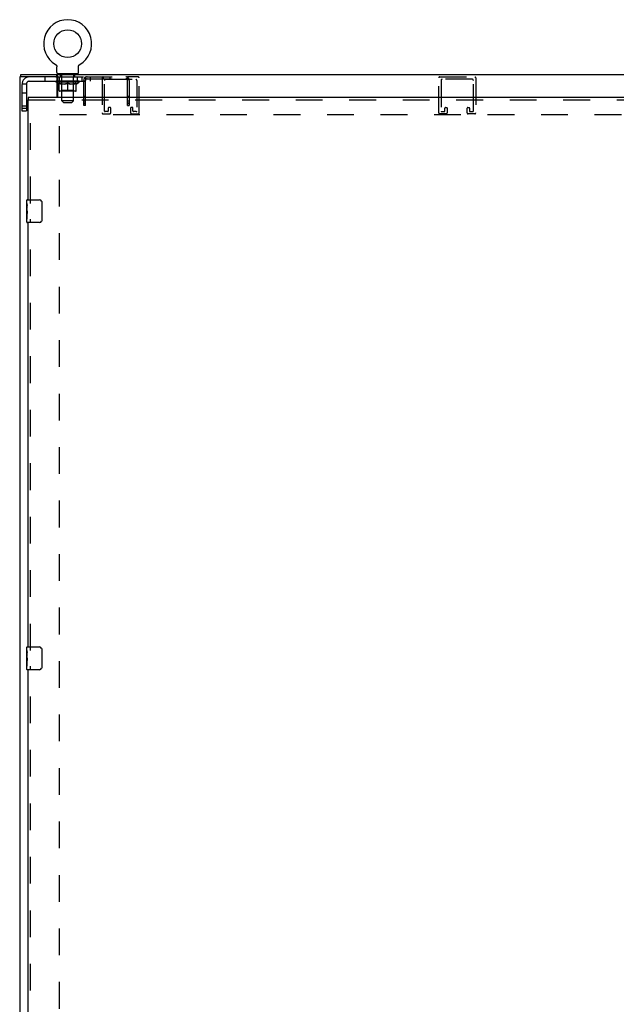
# Model space of a CAD drawing. Header units: inches. Extents: x 0 to 213, y 0 to 138.
# Tile 23 of 50: x 55 to 81, y 41 to 84. Entities that reach past the tile are written whole.
import ezdxf

# ---------------------------------------------------------------- set-up
doc = ezdxf.new("R2010")
doc.units = ezdxf.units.IN
doc.header["$LTSCALE"] = 11.736377
doc.header["$MEASUREMENT"] = 0
doc.linetypes.add('HIDDEN', pattern=[0.2, 0.1, -0.1])
doc.layers.get('0').update_dxf_attribs({"linetype": 'CONTINUOUS'})
doc.layers.add('DEFAULT_2', color=8, linetype='HIDDEN')
doc.layers.add('MASTER_DOOR_ASSEMBLY', color=7, linetype='CONTINUOUS')

msp = doc.modelspace()

# ---------------------------------------------------------------- linework, layer by layer
at = {"color": 7, "linetype": 'Continuous'}
for p, q in [((56.218, 82.345), (56.218, 82.345)), ((56.218, 82.345), (56.222, 82.342)), ((56.222, 82.342), (56.226, 82.34)), ((56.226, 82.34), (56.229, 82.337)), ((56.229, 82.338), (56.233, 82.335)), ((56.233, 82.335), (56.236, 82.332)), ((56.236, 82.332), (56.239, 82.329)), ((56.239, 82.329), (56.242, 82.326)), ((56.242, 82.326), (56.245, 82.323)), ((56.245, 82.323), (56.248, 82.32)), ((56.248, 82.32), (56.251, 82.317)), ((56.251, 82.317), (56.254, 82.313)), ((56.254, 82.313), (56.256, 82.31)), ((56.256, 82.31), (56.259, 82.306)), ((56.259, 82.306), (56.261, 82.303)), ((56.261, 82.303), (56.263, 82.299)), ((56.263, 82.299), (56.266, 82.295)), ((56.266, 82.295), (56.267, 82.291)), ((56.267, 82.291), (56.269, 82.287)), ((56.269, 82.287), (56.271, 82.283)), ((56.271, 82.283), (56.272, 82.279)), ((56.272, 82.279), (56.274, 82.275)), ((56.274, 82.275), (56.275, 82.271)), ((56.275, 82.271), (56.276, 82.267)), ((56.28, 81.988), (56.28, 82.237)), ((57.23, 82.237), (57.23, 82.241)), ((57.23, 81.988), (57.23, 82.237)), ((57.232, 82.262), (57.233, 82.267)), ((57.233, 82.267), (57.234, 82.271)), ((57.234, 82.271), (57.236, 82.275)), ((57.236, 82.275), (57.237, 82.279)), ((57.237, 82.279), (57.239, 82.283)), ((57.239, 82.283), (57.24, 82.287)), ((57.24, 82.287), (57.242, 82.291)), ((57.242, 82.291), (57.244, 82.295)), ((57.244, 82.295), (57.246, 82.299)), ((57.246, 82.299), (57.248, 82.303)), ((57.248, 82.303), (57.251, 82.306)), ((57.251, 82.306), (57.253, 82.31)), ((57.253, 82.31), (57.256, 82.313)), ((57.256, 82.313), (57.258, 82.317)), ((57.258, 82.317), (57.261, 82.32)), ((57.261, 82.32), (57.264, 82.323)), ((57.264, 82.323), (57.267, 82.326)), ((57.267, 82.326), (57.27, 82.329)), ((57.27, 82.329), (57.274, 82.332)), ((57.273, 82.332), (57.277, 82.335)), ((57.277, 82.335), (57.28, 82.338)), ((57.28, 82.337), (57.284, 82.34)), ((57.284, 82.34), (57.287, 82.342)), ((57.284, 82.34), (57.285, 82.341)), ((57.287, 82.342), (57.291, 82.345)), ((57.291, 82.345), (57.291, 82.345)), ((54.703, 81.794), (54.703, 81.898)), ((56.237, 81.794), (56.278, 81.794)), ((56.278, 81.794), (56.278, 81.898)), ((56.317, 81.928), (56.317, 81.898)), ((57.192, 81.928), (56.317, 81.928)), ((57.192, 81.928), (57.192, 81.898)), ((56.297, 81.571), (56.328, 81.571)), ((56.328, 81.515), (56.297, 81.537)), ((56.316, 81.603), (56.316, 81.606))]:
    msp.add_line(p, q, dxfattribs=at)
at = {"color": 3, "linetype": 'Continuous'}
for p, q in [((54.651, 81.794), (54.651, 11.136)), ((56.237, 81.794), (54.651, 81.794)), ((54.703, 81.898), (101.843, 81.898)), ((56.297, 80.898), (56.297, 81.734)), ((56.317, 81.818), (56.314, 81.835)), ((56.328, 80.898), (56.328, 81.773)), ((56.328, 81.606), (56.297, 81.606))]:
    msp.add_line(p, q, dxfattribs=at)
at = {"color": 7, "linetype": 'Continuous'}
for points in [[(56.276, 82.267), (56.277, 82.262), (56.278, 82.258), (56.279, 82.254), (56.279, 82.25), (56.279, 82.245), (56.28, 82.241), (56.28, 82.237)], [(56.279, 82.245), (56.28, 82.241), (56.28, 82.237)], [(57.23, 82.241), (57.23, 82.245), (57.23, 82.25), (57.231, 82.254), (57.232, 82.258), (57.232, 82.262)], [(57.23, 82.241), (57.23, 82.245), (57.23, 82.25), (57.231, 82.254), (57.232, 82.258)], [(56.299, 81.763), (56.297, 81.77), (56.295, 81.773), (56.294, 81.776), (56.293, 81.779), (56.292, 81.782), (56.29, 81.785), (56.289, 81.787), (56.287, 81.789), (56.286, 81.791), (56.284, 81.792), (56.283, 81.793), (56.281, 81.794), (56.279, 81.794), (56.278, 81.794)], [(56.328, 81.722), (56.325, 81.723), (56.323, 81.725), (56.321, 81.726), (56.319, 81.728), (56.317, 81.729), (56.315, 81.731), (56.314, 81.733), (56.312, 81.736), (56.31, 81.738), (56.309, 81.741), (56.307, 81.744), (56.305, 81.747), (56.304, 81.75), (56.303, 81.753), (56.301, 81.756), (56.3, 81.76), (56.299, 81.763)]]:
    msp.add_lwpolyline(points, dxfattribs=at)
at = {"color": 3, "linetype": 'Continuous'}
for points in [[(56.314, 81.835), (56.313, 81.841), (56.313, 81.846), (56.312, 81.851), (56.311, 81.856), (56.31, 81.861), (56.308, 81.865), (56.307, 81.869), (56.306, 81.872), (56.305, 81.876), (56.303, 81.88), (56.301, 81.883), (56.3, 81.886), (56.298, 81.888), (56.296, 81.89), (56.294, 81.892), (56.292, 81.894), (56.29, 81.895), (56.288, 81.896), (56.286, 81.897), (56.283, 81.897), (56.281, 81.898), (56.278, 81.898)], [(56.328, 81.773), (56.326, 81.777), (56.325, 81.781), (56.323, 81.785), (56.322, 81.79), (56.321, 81.795), (56.32, 81.801), (56.319, 81.806), (56.318, 81.812), (56.317, 81.818)]]:
    msp.add_lwpolyline(points, dxfattribs=at)
at = {"color": 7, "linetype": 'Continuous'}
msp.add_circle((56.755, 83.252), 0.609, dxfattribs=at)
for centre, radius, start, end in [((56.755, 83.252), 1.054, 300.3993, 239.6007), ((56.34, 81.988), 0.06, 180, 270), ((57.17, 81.988), 0.06, 270, 360)]:
    msp.add_arc(centre, radius, start, end, dxfattribs=at)
at = {"color": 3, "linetype": 'Continuous'}
msp.add_arc((56.237, 81.734), 0.06, 0, 90, dxfattribs=at)
at = {"color": 7, "linetype": 'Continuous'}
msp.add_ellipse((56.755, 81.608), major_axis=(0.506, -0.011), ratio=0.05688, start_param=-2.700595, end_param=-2.616812, dxfattribs=at)
at = {"layer": 'DEFAULT_2', "color": 8, "linetype": 'HIDDEN'}
for p, q in [((56.224, 82.341), (56.226, 82.34)), ((55.755, 81.794), (55.755, 81.606)), ((56.278, 81.794), (57.528, 81.794)), ((56.317, 81.606), (56.317, 81.794)), ((56.38, 81.794), (56.38, 81.606)), ((56.445, 81.838), (56.445, 81.918)), ((56.514, 81.828), (56.455, 81.828)), ((56.505, 81.928), (56.505, 81.898)), ((56.506, 80.738), (56.506, 81.818)), ((57.055, 81.828), (56.996, 81.828)), ((57.004, 80.738), (57.004, 81.818)), ((57.005, 81.928), (57.005, 81.898)), ((57.065, 81.838), (57.065, 81.918)), ((57.192, 81.606), (57.192, 81.794)), ((57.38, 81.794), (57.38, 81.606)), ((57.504, 81.748), (57.559, 81.693)), ((57.528, 81.716), (57.528, 81.794)), ((57.528, 81.794), (59.387, 81.794)), ((57.528, 81.716), (59.387, 81.716)), ((57.553, 81.698), (57.553, 81.698)), ((57.755, 81.606), (57.755, 81.794)), ((58.267, 81.748), (58.267, 80.215)), ((58.31, 81.794), (58.31, 81.716)), ((58.417, 81.69), (59.742, 81.69)), ((58.606, 81.794), (58.606, 81.716)), ((59.411, 81.748), (59.356, 81.693)), ((59.387, 81.716), (59.387, 81.794)), ((59.846, 81.794), (59.387, 81.794)), ((59.892, 80.215), (59.892, 81.748)), ((73.031, 80.215), (73.031, 81.748)), ((73.077, 81.794), (74.61, 81.794)), ((74.506, 81.69), (73.181, 81.69)), ((74.656, 81.748), (74.656, 80.215)), ((54.755, 80.293), (54.755, 81.476)), ((54.943, 81.476), (54.755, 81.476)), ((54.943, 81.476), (54.943, 80.293)), ((55.073, 81.606), (56.297, 81.606)), ((56.249, 81.571), (56.249, 81.608)), ((56.297, 81.537), (56.249, 81.571)), ((56.297, 81.571), (56.249, 81.571)), ((56.256, 81.603), (56.256, 81.608)), ((56.263, 81.6), (56.263, 81.603)), ((56.263, 81.6), (57.246, 81.6)), ((56.27, 81.6), (56.27, 81.603)), ((56.271, 81.6), (56.271, 81.603)), ((56.279, 81.603), (56.279, 81.608)), ((56.292, 81.6), (56.292, 81.603)), ((56.294, 81.6), (56.294, 81.603)), ((56.316, 81.606), (56.316, 81.608)), ((56.328, 81.606), (57.755, 81.606)), ((56.328, 81.6), (56.328, 81.603)), ((57.261, 81.571), (56.328, 81.571)), ((56.376, 81.482), (56.328, 81.515)), ((56.33, 81.6), (56.33, 81.603)), ((56.493, 81.602), (56.332, 81.602)), ((56.367, 81.603), (56.367, 81.608)), ((56.368, 81.6), (56.368, 81.602)), ((56.369, 81.6), (56.369, 81.602)), ((56.371, 81.6), (56.371, 81.602)), ((56.376, 81.482), (56.384, 81.482)), ((56.377, 81.6), (56.377, 81.603)), ((56.377, 81.6), (56.377, 81.602)), ((56.38, 81.6), (56.38, 81.603)), ((56.382, 81.6), (56.382, 81.603)), ((56.384, 81.191), (56.384, 81.516)), ((56.386, 81.6), (56.386, 81.602)), ((56.397, 81.6), (56.397, 81.602)), ((56.412, 81.6), (56.412, 81.605)), ((56.412, 81.6), (56.412, 81.602)), ((56.428, 81.6), (56.428, 81.602)), ((56.429, 81.603), (56.429, 81.608)), ((56.437, 81.6), (56.437, 81.603)), ((56.44, 81.6), (56.44, 81.603)), ((56.448, 81.6), (56.448, 81.602)), ((56.457, 81.6), (56.457, 81.606)), ((56.469, 81.6), (56.469, 81.602)), ((56.472, 81.6), (56.472, 81.602)), ((56.493, 81.6), (56.493, 81.602)), ((56.547, 81.602), (56.497, 81.602)), ((56.642, 81.482), (56.498, 81.482)), ((56.502, 81.603), (56.502, 81.608)), ((56.505, 81.194), (56.505, 81.568)), ((56.507, 81.6), (56.507, 81.603)), ((56.511, 81.6), (56.511, 81.603)), ((56.516, 81.6), (56.516, 81.607)), ((56.519, 81.6), (56.519, 81.602)), ((56.528, 81.6), (56.528, 81.602)), ((56.547, 81.6), (56.547, 81.602)), ((56.607, 81.602), (56.56, 81.602)), ((56.576, 81.6), (56.576, 81.602)), ((56.582, 81.603), (56.582, 81.608)), ((56.585, 81.6), (56.585, 81.603)), ((56.586, 81.6), (56.586, 81.607)), ((56.589, 81.6), (56.589, 81.603)), ((56.595, 81.6), (56.595, 81.603)), ((56.607, 81.6), (56.607, 81.602)), ((56.671, 81.602), (56.628, 81.602)), ((56.638, 81.6), (56.638, 81.602)), ((56.663, 81.602), (56.755, 81.608)), ((56.667, 81.603), (56.667, 81.608)), ((56.667, 81.603), (56.667, 81.608)), ((56.667, 81.608), (56.667, 81.608)), ((56.667, 81.6), (56.667, 81.603)), ((56.67, 81.6), (56.67, 81.603)), ((56.671, 81.6), (56.671, 81.602)), ((56.672, 81.6), (56.672, 81.603)), ((56.738, 81.602), (56.7, 81.602)), ((56.704, 81.6), (56.704, 81.602)), ((56.738, 81.6), (56.738, 81.602)), ((56.753, 81.603), (56.753, 81.603)), ((56.753, 81.6), (56.753, 81.603)), ((56.753, 81.6), (56.753, 81.603)), ((56.755, 81.603), (56.755, 81.608)), ((56.755, 81.162), (56.755, 81.516)), ((56.757, 81.6), (56.757, 81.603)), ((56.757, 81.6), (56.757, 81.603)), ((56.757, 81.603), (56.757, 81.603)), ((56.758, 81.602), (56.81, 81.602)), ((56.771, 81.6), (56.771, 81.602)), ((56.784, 81.602), (56.784, 81.606)), ((56.784, 81.606), (56.846, 81.602)), ((56.801, 81.602), (56.801, 81.605)), ((56.806, 81.6), (56.806, 81.602)), ((56.838, 81.6), (56.838, 81.603)), ((56.838, 81.6), (56.838, 81.602)), ((56.838, 81.602), (56.882, 81.602)), ((56.839, 81.6), (56.839, 81.603)), ((56.842, 81.603), (56.842, 81.608)), ((56.842, 81.608), (56.843, 81.608)), ((56.842, 81.6), (56.842, 81.603)), ((56.843, 81.603), (56.843, 81.608)), ((57.011, 81.482), (56.868, 81.482)), ((56.871, 81.6), (56.871, 81.602)), ((56.903, 81.6), (56.903, 81.602)), ((56.903, 81.602), (56.95, 81.602)), ((56.915, 81.6), (56.915, 81.603)), ((56.921, 81.6), (56.921, 81.603)), ((56.923, 81.6), (56.923, 81.607)), ((56.925, 81.6), (56.925, 81.603)), ((56.928, 81.603), (56.928, 81.608)), ((56.934, 81.6), (56.934, 81.602)), ((56.963, 81.6), (56.963, 81.602)), ((56.963, 81.602), (57.012, 81.602)), ((56.982, 81.6), (56.982, 81.602)), ((56.991, 81.6), (56.991, 81.602)), ((56.994, 81.6), (56.994, 81.607)), ((56.999, 81.6), (56.999, 81.603)), ((57.002, 81.6), (57.002, 81.603)), ((57.005, 81.194), (57.005, 81.568)), ((57.008, 81.603), (57.008, 81.608)), ((57.016, 81.6), (57.016, 81.602)), ((57.016, 81.602), (57.177, 81.602)), ((57.038, 81.6), (57.038, 81.602)), ((57.04, 81.6), (57.04, 81.602)), ((57.053, 81.6), (57.053, 81.606)), ((57.062, 81.6), (57.062, 81.602)), ((57.069, 81.6), (57.069, 81.603)), ((57.072, 81.6), (57.072, 81.603)), ((57.08, 81.603), (57.08, 81.608)), ((57.081, 81.6), (57.081, 81.602)), ((57.098, 81.6), (57.098, 81.605)), ((57.098, 81.6), (57.098, 81.602)), ((57.112, 81.6), (57.112, 81.602)), ((57.124, 81.6), (57.124, 81.602)), ((57.125, 81.191), (57.125, 81.516)), ((57.125, 81.482), (57.134, 81.482)), ((57.127, 81.6), (57.127, 81.603)), ((57.13, 81.6), (57.13, 81.603)), ((57.133, 81.6), (57.133, 81.603)), ((57.133, 81.6), (57.133, 81.602)), ((57.134, 81.482), (57.261, 81.571)), ((57.138, 81.6), (57.138, 81.602)), ((57.141, 81.6), (57.141, 81.602)), ((57.141, 81.6), (57.141, 81.602)), ((57.143, 81.603), (57.143, 81.608)), ((57.179, 81.6), (57.179, 81.603)), ((57.182, 81.6), (57.182, 81.603)), ((57.193, 81.603), (57.193, 81.608)), ((57.216, 81.6), (57.216, 81.603)), ((57.217, 81.6), (57.217, 81.603)), ((57.23, 81.603), (57.23, 81.608)), ((57.238, 81.6), (57.238, 81.603)), ((57.239, 81.6), (57.239, 81.603)), ((57.246, 81.6), (57.246, 81.603)), ((57.253, 81.603), (57.253, 81.608)), ((57.261, 81.571), (57.261, 81.608)), ((57.458, 80.544), (57.458, 81.636)), ((57.536, 80.544), (57.536, 81.636)), ((58.371, 80.296), (58.371, 81.644)), ((59.38, 80.544), (59.38, 81.636)), ((59.458, 81.636), (59.458, 80.544)), ((59.788, 81.644), (59.788, 80.296)), ((73.135, 81.644), (73.135, 80.296)), ((74.552, 80.296), (74.552, 81.644)), ((54.943, 81.075), (54.755, 81.075)), ((57.096, 81.162), (56.414, 81.162)), ((56.505, 81.194), (56.473, 81.162)), ((57.005, 81.194), (56.505, 81.194)), ((57.005, 81.194), (57.037, 81.162)), ((57.536, 80.942), (57.458, 80.942)), ((59.458, 80.942), (59.38, 80.942)), ((54.943, 80.513), (54.755, 80.513)), ((54.755, 80.418), (54.943, 80.418)), ((56.566, 80.678), (56.506, 80.738)), ((57.004, 80.738), (56.506, 80.738)), ((56.566, 80.678), (56.944, 80.678)), ((56.944, 80.678), (57.004, 80.738)), ((57.536, 80.732), (57.458, 80.732)), ((57.536, 80.646), (57.458, 80.646)), ((57.536, 80.607), (57.458, 80.607)), ((57.536, 80.544), (57.458, 80.544)), ((58.538, 80.427), (58.538, 80.296)), ((58.619, 80.45), (58.561, 80.45)), ((58.642, 80.215), (58.642, 80.427)), ((59.458, 80.732), (59.38, 80.732)), ((59.458, 80.646), (59.38, 80.646)), ((59.458, 80.607), (59.38, 80.607)), ((59.38, 80.544), (59.458, 80.544)), ((59.517, 80.427), (59.517, 80.215)), ((59.598, 80.45), (59.54, 80.45)), ((59.621, 80.296), (59.621, 80.427)), ((73.302, 80.296), (73.302, 80.427)), ((73.325, 80.45), (73.383, 80.45)), ((73.406, 80.427), (73.406, 80.215)), ((74.281, 80.215), (74.281, 80.427)), ((74.304, 80.45), (74.362, 80.45)), ((74.385, 80.427), (74.385, 80.296)), ((54.943, 80.293), (54.755, 80.293)), ((56.401, 12.73), (56.401, 80.2)), ((56.401, 80.148), (100.145, 80.148)), ((58.313, 80.169), (58.596, 80.169)), ((58.515, 80.273), (58.394, 80.273)), ((59.563, 80.169), (59.846, 80.169)), ((59.765, 80.273), (59.644, 80.273)), ((73.36, 80.169), (73.077, 80.169)), ((73.158, 80.273), (73.279, 80.273)), ((74.61, 80.169), (74.327, 80.169)), ((74.408, 80.273), (74.529, 80.273))]:
    msp.add_line(p, q, dxfattribs=at)
for points in [[(57.504, 81.748), (57.507, 81.751), (57.509, 81.755), (57.511, 81.759), (57.513, 81.764), (57.514, 81.769)], [(57.514, 81.769), (57.517, 81.778), (57.518, 81.782), (57.519, 81.785), (57.521, 81.788), (57.522, 81.791), (57.524, 81.793), (57.526, 81.794), (57.528, 81.794)], [(57.528, 81.756), (57.528, 81.756), (57.528, 81.757), (57.528, 81.757), (57.528, 81.757), (57.528, 81.756), (57.528, 81.756), (57.528, 81.755), (57.528, 81.754)], [(57.553, 81.698), (57.553, 81.698), (57.553, 81.699), (57.552, 81.7), (57.552, 81.7), (57.551, 81.701), (57.551, 81.702), (57.55, 81.703), (57.549, 81.704), (57.549, 81.705), (57.548, 81.706), (57.547, 81.707), (57.547, 81.708), (57.546, 81.709), (57.546, 81.71), (57.545, 81.711), (57.544, 81.712), (57.544, 81.713), (57.543, 81.714), (57.543, 81.715), (57.542, 81.716), (57.541, 81.718), (57.541, 81.719), (57.54, 81.72), (57.54, 81.721), (57.539, 81.723), (57.538, 81.724), (57.538, 81.725), (57.537, 81.727), (57.536, 81.728), (57.536, 81.73), (57.535, 81.731), (57.535, 81.732), (57.534, 81.734), (57.534, 81.735), (57.533, 81.736), (57.533, 81.738), (57.532, 81.739), (57.532, 81.74), (57.532, 81.741), (57.531, 81.742), (57.531, 81.744), (57.531, 81.745), (57.53, 81.746), (57.53, 81.747), (57.53, 81.748), (57.529, 81.749), (57.529, 81.75), (57.529, 81.751), (57.529, 81.752), (57.529, 81.753), (57.528, 81.754), (57.528, 81.755), (57.528, 81.756), (57.528, 81.756)], [(57.554, 81.696), (57.55, 81.7), (57.548, 81.703), (57.546, 81.705), (57.543, 81.707), (57.541, 81.709), (57.538, 81.712), (57.535, 81.713), (57.533, 81.715), (57.53, 81.716), (57.528, 81.716)], [(57.551, 81.7), (57.552, 81.7), (57.552, 81.699), (57.553, 81.699), (57.553, 81.698), (57.553, 81.698)], [(57.559, 81.693), (57.559, 81.692), (57.558, 81.693), (57.557, 81.694), (57.556, 81.695), (57.554, 81.696)], [(59.356, 81.693), (59.357, 81.692), (59.357, 81.693), (59.358, 81.694), (59.36, 81.695), (59.361, 81.696), (59.365, 81.7)], [(59.387, 81.757), (59.387, 81.756), (59.387, 81.755), (59.387, 81.755), (59.387, 81.754), (59.387, 81.753), (59.387, 81.752), (59.386, 81.751), (59.386, 81.75), (59.386, 81.749), (59.386, 81.748), (59.385, 81.747), (59.385, 81.746), (59.385, 81.745), (59.385, 81.744), (59.384, 81.743), (59.384, 81.742), (59.384, 81.741), (59.383, 81.74), (59.383, 81.739), (59.383, 81.738), (59.382, 81.737), (59.382, 81.736), (59.381, 81.734), (59.381, 81.733), (59.38, 81.732), (59.38, 81.731), (59.38, 81.73), (59.379, 81.729), (59.379, 81.727), (59.378, 81.726), (59.377, 81.725), (59.377, 81.724), (59.376, 81.722), (59.376, 81.721), (59.375, 81.72), (59.374, 81.718), (59.374, 81.717), (59.373, 81.716), (59.372, 81.714), (59.372, 81.713), (59.371, 81.712), (59.37, 81.711), (59.37, 81.71), (59.369, 81.709), (59.368, 81.708), (59.368, 81.707), (59.367, 81.706), (59.367, 81.705), (59.366, 81.704), (59.365, 81.703), (59.365, 81.702), (59.364, 81.701), (59.364, 81.701), (59.363, 81.7), (59.363, 81.699), (59.362, 81.699), (59.362, 81.698)], [(59.362, 81.698), (59.362, 81.698), (59.362, 81.698), (59.362, 81.698), (59.362, 81.699), (59.363, 81.699), (59.363, 81.7), (59.364, 81.7), (59.364, 81.7)], [(59.365, 81.7), (59.367, 81.702), (59.369, 81.705), (59.372, 81.707), (59.374, 81.709), (59.377, 81.712), (59.38, 81.713), (59.383, 81.715), (59.385, 81.716), (59.387, 81.716)], [(59.411, 81.748), (59.409, 81.751), (59.407, 81.754), (59.405, 81.758), (59.404, 81.762), (59.402, 81.766), (59.401, 81.77), (59.4, 81.774), (59.399, 81.778), (59.398, 81.781), (59.397, 81.784), (59.395, 81.787), (59.394, 81.79), (59.392, 81.792), (59.391, 81.793), (59.389, 81.794), (59.387, 81.794)], [(59.387, 81.757), (59.387, 81.757), (59.387, 81.757)], [(59.387, 81.754), (59.387, 81.755), (59.387, 81.756), (59.387, 81.756), (59.387, 81.757), (59.387, 81.757)], [(56.384, 81.516), (56.405, 81.508), (56.425, 81.501), (56.445, 81.495), (56.465, 81.49), (56.485, 81.485), (56.504, 81.482)], [(56.498, 81.482), (56.479, 81.485), (56.461, 81.49), (56.442, 81.495), (56.423, 81.501), (56.404, 81.508), (56.384, 81.515)], [(56.634, 81.482), (56.654, 81.485), (56.674, 81.49), (56.694, 81.495), (56.714, 81.501), (56.734, 81.508), (56.755, 81.516)], [(56.755, 81.515), (56.735, 81.508), (56.716, 81.501), (56.697, 81.495), (56.679, 81.49), (56.66, 81.485), (56.642, 81.482)], [(56.755, 81.516), (56.776, 81.508), (56.796, 81.501), (56.816, 81.495), (56.836, 81.49), (56.856, 81.485), (56.875, 81.482)], [(56.868, 81.482), (56.849, 81.485), (56.83, 81.49), (56.812, 81.495), (56.793, 81.501), (56.774, 81.508), (56.755, 81.515)], [(57.005, 81.482), (57.025, 81.485), (57.045, 81.49), (57.065, 81.495), (57.085, 81.501), (57.105, 81.508), (57.125, 81.516)], [(57.125, 81.515), (57.106, 81.508), (57.086, 81.501), (57.067, 81.495), (57.049, 81.49), (57.03, 81.485), (57.011, 81.482)]]:
    msp.add_lwpolyline(points, dxfattribs=at)
for centre, radius, start, end in [((55.073, 81.476), 0.318, 90, 180), ((56.435, 81.918), 0.01, 0, 90), ((56.455, 81.838), 0.01, 180, 270), ((56.496, 81.818), 0.01, 0, 90), ((57.014, 81.818), 0.01, 90, 180), ((57.055, 81.838), 0.01, 270, 360), ((57.075, 81.918), 0.01, 90, 180), ((57.616, 81.636), 0.158, 90, 180), ((57.616, 81.636), 0.08, 90, 180), ((58.313, 81.748), 0.046, 90, 180), ((58.417, 81.644), 0.046, 90, 180), ((59.3, 81.636), 0.158, 0, 90), ((59.3, 81.636), 0.08, 0, 90), ((59.742, 81.644), 0.046, 0, 90), ((59.846, 81.748), 0.046, 0, 90), ((73.077, 81.748), 0.046, 90, 180), ((73.181, 81.644), 0.046, 90, 180), ((74.506, 81.644), 0.046, 0, 90), ((74.61, 81.748), 0.046, 0, 90), ((55.073, 81.476), 0.13, 90, 180), ((56.473, 81.568), 0.0318, 0, 90), ((57.037, 81.568), 0.0318, 90, 180), ((56.414, 81.191), 0.0296, 180, 270), ((57.096, 81.191), 0.0296, 270, 360), ((58.561, 80.427), 0.023, 90, 180), ((58.619, 80.427), 0.023, 0, 90), ((59.54, 80.427), 0.023, 90, 180), ((59.598, 80.427), 0.023, 0, 90), ((73.325, 80.427), 0.023, 90, 180), ((73.383, 80.427), 0.023, 0, 90), ((74.304, 80.427), 0.023, 90, 180), ((74.362, 80.427), 0.023, 0, 90), ((58.313, 80.215), 0.046, 180, 270), ((58.394, 80.296), 0.023, 180, 270), ((58.515, 80.296), 0.023, 270, 360), ((58.596, 80.215), 0.046, 270, 360), ((59.563, 80.215), 0.046, 180, 270), ((59.644, 80.296), 0.023, 180, 270), ((59.765, 80.296), 0.023, 270, 360), ((59.846, 80.215), 0.046, 270, 360), ((73.077, 80.215), 0.046, 180, 270), ((73.158, 80.296), 0.023, 180, 270), ((73.279, 80.296), 0.023, 270, 360), ((73.36, 80.215), 0.046, 270, 360), ((74.327, 80.215), 0.046, 180, 270), ((74.408, 80.296), 0.023, 180, 270), ((74.529, 80.296), 0.023, 270, 360), ((74.61, 80.215), 0.046, 270, 360)]:
    msp.add_arc(centre, radius, start, end, dxfattribs=at)
for centre, major_axis, ratio, start_param, end_param in [((56.755, 81.608), (0.506, 0.005), 0.05963, 2.96643, 3.140963), ((56.233, 81.598), (0.158, 0), 0.060556, 6.713838, 7.753689), ((56.755, 81.608), (0.506, 0), 0.060556, -3.141593, -2.96706), ((56.233, 81.593), (0.158, 0.002), 0.05963, 1.376596, 1.469874), ((56.755, 81.608), (0.506, 0.011), 0.05688, 2.791345, 2.965878), ((56.213, 81.598), (0.158, 0.002), 0.05963, 6.538676, 7.578526), ((56.268, 81.598), (0.158, -0.002), 0.05963, 6.889, 7.928851), ((56.755, 81.608), (0.506, -0.005), 0.05963, -2.96643, -2.791898), ((56.268, 81.593), (0.158, 0), 0.060556, 1.551758, 1.645036), ((56.213, 81.593), (0.158, 0.003), 0.05688, 1.20151, 1.294789), ((56.269, 81.595), (0.131, 0.001), 0.05963, 7.348414, 7.897461), ((56.253, 81.595), (0.131, 0.003), 0.05688, 7.173328, 7.722375), ((56.299, 81.595), (0.131, 0), 0.060556, 7.523576, 8.072623), ((56.755, 81.608), (0.506, 0.015), 0.052395, 8.899588, 9.074121), ((56.21, 81.598), (0.158, 0.003), 0.05688, 6.36359, 7.403441), ((56.318, 81.598), (0.158, -0.003), 0.05688, 7.064085, 8.103936), ((56.755, 81.608), (0.506, -0.011), 0.05688, -2.791345, -2.700595), ((56.318, 81.593), (0.158, -0.002), 0.05963, 1.72692, 1.820198), ((56.21, 81.593), (0.158, 0.005), 0.052395, 1.026568, 1.119847), ((56.253, 81.595), (0.131, 0.004), 0.052395, 6.998386, 7.547434), ((56.344, 81.595), (0.131, -0.001), 0.05963, 7.698738, 8.247785), ((56.755, 81.608), (0.506, 0.02), 0.046319, 8.724839, 8.899372), ((56.381, 81.598), (0.158, -0.005), 0.052395, 7.239027, 8.278878), ((56.224, 81.598), (0.158, 0.005), 0.052395, -0.094537, 0.945314), ((56.755, 81.608), (0.506, -0.015), 0.052395, 3.666782, 3.841315), ((56.381, 81.593), (0.158, -0.003), 0.05688, 1.902006, 1.995284), ((56.224, 81.593), (0.158, 0.006), 0.046319, 0.851819, 0.945098), ((56.267, 81.595), (0.131, 0.005), 0.046319, 0.540452, 1.089499), ((56.401, 81.595), (0.131, -0.003), 0.05688, 1.590638, 2.139686), ((56.755, 81.608), (0.506, 0.024), 0.038841, 2.267123, 2.441656), ((56.456, 81.598), (0.158, -0.006), 0.046319, 1.130591, 2.170442), ((56.254, 81.598), (0.158, 0.006), 0.046319, -0.269286, 0.770565), ((56.755, 81.608), (0.506, -0.02), 0.046319, -2.441654, -2.267121), ((56.456, 81.593), (0.158, -0.005), 0.052395, 2.076947, 2.170226), ((56.254, 81.593), (0.158, 0.007), 0.038841, 0.677289, 0.770567), ((56.297, 81.595), (0.131, 0.006), 0.038841, 0.365921, 0.914969), ((56.468, 81.595), (0.131, -0.004), 0.052395, 1.76558, 2.314627), ((56.755, 81.608), (0.506, 0.027), 0.030195, 2.09281, 2.267343), ((56.54, 81.598), (0.158, -0.007), 0.038841, 1.305122, 2.344973), ((56.298, 81.598), (0.158, 0.007), 0.038841, -0.443817, 0.596034), ((56.755, 81.608), (0.506, -0.024), 0.038841, -2.267123, -2.092591), ((56.54, 81.593), (0.158, -0.006), 0.046319, 2.251696, 2.344975), ((56.298, 81.593), (0.158, 0.008), 0.030195, 0.502975, 0.596254), ((56.34, 81.595), (0.131, 0.007), 0.030195, 0.191608, 0.740655), ((56.545, 81.595), (0.131, -0.005), 0.046319, 1.940329, 2.489376), ((56.357, 81.598), (0.158, 0.008), 0.030195, -0.61813, 0.421721), ((56.755, 81.608), (0.506, 0.029), 0.020645, 1.918687, 2.09322), ((56.63, 81.598), (0.158, -0.008), 0.030195, 1.479435, 2.519286), ((56.755, 81.608), (0.506, -0.027), 0.030195, -2.09281, -1.918277), ((56.63, 81.593), (0.158, -0.007), 0.038841, 2.426227, 2.519505), ((56.357, 81.593), (0.158, 0.009), 0.020645, 0.328852, 0.422131), ((56.396, 81.595), (0.131, 0.007), 0.020645, 0.017485, 0.566532), ((56.627, 81.595), (0.131, -0.006), 0.038841, 2.11486, 2.663907), ((56.428, 81.598), (0.158, 0.009), 0.020645, -0.792253, 0.247598), ((56.755, 81.608), (0.506, 0.03), 0.010478, 1.744704, 1.919237), ((56.724, 81.598), (0.158, -0.009), 0.020645, 1.653558, 2.693409), ((56.755, 81.608), (0.506, -0.029), 0.020645, -1.918687, -1.744154), ((56.724, 81.593), (0.158, -0.008), 0.030195, 2.60054, 2.693819), ((56.428, 81.593), (0.158, 0.009), 0.010478, 0.154869, 0.248148), ((56.463, 81.595), (0.131, 0.008), 0.010478, 6.126688, 6.675735), ((56.714, 81.595), (0.131, -0.007), 0.030195, 2.289173, 2.83822), ((56.509, 81.598), (0.158, 0.009), 0.010478, -0.966236, -0.000846), ((56.819, 81.598), (0.158, -0.009), 0.010478, 1.827541, 2.867392), ((56.755, 81.608), (0.506, -0.03), 0.010478, -1.744704, -1.563007), ((56.819, 81.593), (0.158, -0.009), 0.020645, 2.774664, 2.867942), ((56.802, 81.595), (0.131, -0.007), 0.020645, 2.463296, 3.012344), ((56.69, 81.598), (0.158, 0.009), 0.010478, 0.274201, 1.314052), ((56.621, 81.595), (0.131, 0.008), 0.010478, -0.000483, 0.504314), ((56.597, 81.593), (0.158, 0.009), 0.010478, 0.099668, 0.192946), ((56.755, 81.608), (0.506, 0.03), 0.010478, -1.571421, -1.396888), ((56.912, 81.593), (0.158, -0.009), 0.010478, 2.74231, 2.948646), ((56.888, 81.595), (0.131, -0.008), 0.010478, 2.637279, 3.14189), ((56.785, 81.598), (0.158, 0.009), 0.020645, 0.448184, 1.488034), ((56.708, 81.595), (0.131, 0.007), 0.020645, 0.129249, 0.678296), ((56.69, 81.593), (0.158, 0.009), 0.020645, 0.273651, 0.366929), ((57.001, 81.598), (0.158, -0.009), 0.010478, -3.140747, -2.175357), ((56.755, 81.608), (0.506, 0.029), 0.020645, -1.397439, -1.222906), ((56.755, 81.608), (0.506, -0.03), 0.010478, 1.222355, 1.396888), ((56.879, 81.598), (0.158, 0.008), 0.030195, 0.622307, 1.662158), ((56.796, 81.595), (0.131, 0.007), 0.030195, 0.303372, 0.852419), ((57.046, 81.595), (0.131, -0.008), 0.010478, 2.749043, 3.29809), ((57.081, 81.598), (0.158, -0.009), 0.020645, 2.893995, 3.933846), ((56.785, 81.593), (0.158, 0.008), 0.030195, 0.447774, 0.541052), ((57.081, 81.593), (0.158, -0.009), 0.010478, 2.893445, 2.986723), ((56.755, 81.608), (0.506, 0.027), 0.030195, -1.223315, -1.048783), ((56.755, 81.608), (0.506, -0.029), 0.020645, 1.048373, 1.222906), ((56.97, 81.598), (0.158, 0.007), 0.038841, 0.79662, 1.836471), ((56.882, 81.595), (0.131, 0.006), 0.038841, 0.477686, 1.026733), ((57.113, 81.595), (0.131, -0.007), 0.020645, 2.57506, 3.124108), ((57.152, 81.598), (0.158, -0.008), 0.030195, 2.719872, 3.759723), ((57.053, 81.598), (0.158, 0.006), 0.046319, 0.971151, 2.011002), ((56.879, 81.593), (0.158, 0.007), 0.038841, 0.622087, 0.715366), ((57.152, 81.593), (0.158, -0.009), 0.020645, 2.719462, 2.812741), ((56.755, 81.608), (0.506, 0.024), 0.038841, -1.049002, -0.874469), ((56.755, 81.608), (0.506, -0.027), 0.030195, 0.87425, 1.048783), ((56.965, 81.595), (0.131, 0.005), 0.046319, 0.652216, 1.201263), ((57.128, 81.598), (0.158, 0.005), 0.052395, 1.1459, 2.185751), ((57.169, 81.595), (0.131, -0.007), 0.030195, 2.400937, 2.949985), ((57.211, 81.598), (0.158, -0.007), 0.038841, 2.545558, 3.585409), ((57.041, 81.595), (0.131, 0.004), 0.052395, 0.826965, 1.376012), ((56.97, 81.593), (0.158, 0.006), 0.046319, 0.796618, 0.889896), ((57.211, 81.593), (0.158, -0.008), 0.030195, 2.545339, 2.638617), ((57.191, 81.598), (0.158, 0.003), 0.05688, 1.320842, 2.360692), ((56.755, 81.608), (0.506, 0.02), 0.046319, -0.874471, -0.699939), ((56.755, 81.608), (0.506, -0.024), 0.038841, 0.699936, 0.874469), ((57.256, 81.598), (0.158, -0.006), 0.046319, 2.371028, 3.410879), ((57.213, 81.595), (0.131, -0.006), 0.038841, 2.226624, 2.775671), ((57.242, 81.598), (0.158, 0.002), 0.05963, 1.495927, 2.535778), ((57.109, 81.595), (0.131, 0.003), 0.05688, 1.001907, 1.550954), ((57.286, 81.598), (0.158, -0.005), 0.052395, 2.196279, 3.23613), ((57.053, 81.593), (0.158, 0.005), 0.052395, 0.971367, 1.064645), ((57.242, 81.595), (0.131, -0.005), 0.046319, 2.052093, 2.601141), ((57.277, 81.598), (0.158, 0), 0.060556, 1.671089, 2.71094), ((57.256, 81.593), (0.158, -0.007), 0.038841, 2.371026, 2.464304), ((57.299, 81.598), (0.158, -0.003), 0.05688, 2.021337, 3.061188), ((56.755, 81.608), (0.506, 0.015), 0.052395, -0.699723, -0.52519), ((56.755, 81.608), (0.506, -0.02), 0.046319, 0.525406, 0.699939), ((57.296, 81.598), (0.158, -0.002), 0.05963, 1.846251, 2.886102), ((57.166, 81.595), (0.131, 0.001), 0.05963, 1.176993, 1.72604), ((57.257, 81.595), (0.131, -0.004), 0.052395, 1.877344, 2.426392), ((57.21, 81.595), (0.131, 0), 0.060556, 1.352155, 1.901202), ((57.256, 81.595), (0.131, -0.003), 0.05688, 1.702402, 2.25145), ((57.241, 81.595), (0.131, -0.001), 0.05963, 1.527317, 2.076364), ((57.128, 81.593), (0.158, 0.003), 0.05688, 1.146309, 1.239587), ((57.286, 81.593), (0.158, -0.006), 0.046319, 2.196495, 2.289773), ((56.755, 81.608), (0.506, 0.011), 0.05688, -0.524781, -0.350248), ((56.755, 81.608), (0.506, -0.015), 0.052395, 0.350657, 0.52519), ((57.191, 81.593), (0.158, 0.002), 0.05963, 1.321394, 1.414673), ((57.299, 81.593), (0.158, -0.005), 0.052395, 2.021746, 2.115024), ((56.755, 81.608), (0.506, 0.005), 0.05963, -0.349695, -0.175162), ((56.755, 81.608), (0.506, -0.011), 0.05688, 0.175715, 0.350248), ((57.242, 81.593), (0.158, 0), 0.060556, 1.496556, 1.589835), ((57.296, 81.593), (0.158, -0.003), 0.05688, 1.846804, 1.940083), ((57.277, 81.593), (0.158, -0.002), 0.05963, 1.671719, 1.764997), ((56.755, 81.608), (0.506, 0), 0.060556, -0.174533, 0), ((56.755, 81.608), (0.506, -0.005), 0.05963, 0.000629, 0.175162)]:
    msp.add_ellipse(centre, major_axis=major_axis, ratio=ratio, start_param=start_param, end_param=end_param, dxfattribs=at)
at = {"layer": 'MASTER_DOOR_ASSEMBLY', "color": 7, "linetype": 'Continuous'}
for p, q in [((55.026, 80.898), (55.026, 80.794)), ((54.966, 76.237), (54.966, 76.383)), ((54.966, 75.98), (54.966, 76.237)), ((54.971, 76.181), (54.966, 76.181)), ((54.973, 76.013), (54.973, 76.15)), ((54.981, 76.398), (55.521, 76.398)), ((55.621, 76.298), (55.621, 75.498)), ((54.966, 76.013), (54.973, 76.013)), ((54.966, 75.413), (54.966, 75.977)), ((54.967, 75.95), (54.966, 75.95)), ((54.966, 75.819), (54.972, 75.819)), ((54.966, 75.783), (54.973, 75.783)), ((54.966, 75.72), (54.973, 75.72)), ((54.967, 75.952), (54.969, 75.93)), ((54.973, 75.552), (54.973, 75.783)), ((54.966, 75.552), (54.973, 75.552)), ((55.521, 75.398), (54.981, 75.398)), ((54.966, 56.615), (54.966, 56.761)), ((54.966, 56.358), (54.966, 56.615)), ((54.981, 56.776), (55.521, 56.776)), ((55.621, 56.676), (55.621, 55.876)), ((54.971, 56.559), (54.966, 56.559)), ((54.966, 56.391), (54.973, 56.391)), ((54.966, 55.791), (54.966, 56.355)), ((54.967, 56.328), (54.966, 56.328)), ((54.966, 56.197), (54.972, 56.197)), ((54.967, 56.33), (54.969, 56.308)), ((54.973, 56.391), (54.973, 56.528)), ((54.966, 56.161), (54.973, 56.161)), ((54.966, 56.098), (54.973, 56.098)), ((54.966, 55.93), (54.973, 55.93)), ((54.973, 55.93), (54.973, 56.161)), ((55.521, 55.776), (54.981, 55.776))]:
    msp.add_line(p, q, dxfattribs=at)
at = {"layer": 'MASTER_DOOR_ASSEMBLY', "color": 3, "linetype": 'Continuous'}
for p, q in [((94.332, 80.898), (55.026, 80.898)), ((55.026, 76.398), (55.026, 80.794)), ((55.026, 56.776), (55.026, 75.398)), ((55.026, 37.154), (55.026, 55.776))]:
    msp.add_line(p, q, dxfattribs=at)
at = {"layer": 'MASTER_DOOR_ASSEMBLY', "color": 8, "linetype": 'HIDDEN'}
for p, q in [((55.026, 80.794), (94.332, 80.794)), ((55.13, 76.243), (55.13, 80.794)), ((55.13, 56.621), (55.13, 75.553)), ((55.13, 36.999), (55.13, 55.931))]:
    msp.add_line(p, q, dxfattribs=at)
at = {"layer": 'MASTER_DOOR_ASSEMBLY', "color": 7, "linetype": 'Continuous'}
for points in [[(54.966, 76.237), (54.966, 76.234), (54.966, 76.229), (54.967, 76.224), (54.968, 76.21)], [(54.968, 76.21), (54.969, 76.203), (54.97, 76.195), (54.971, 76.186)], [(54.971, 76.186), (54.972, 76.177), (54.972, 76.168), (54.973, 76.159), (54.973, 76.15)], [(55.614, 76.334), (55.616, 76.329), (55.618, 76.323), (55.619, 76.317), (55.62, 76.311), (55.62, 76.304), (55.621, 76.298)], [(54.966, 75.98), (54.966, 75.971), (54.966, 75.962), (54.967, 75.952)], [(54.969, 75.93), (54.97, 75.919), (54.971, 75.907), (54.972, 75.894), (54.972, 75.882), (54.973, 75.869), (54.973, 75.856), (54.973, 75.843), (54.972, 75.83), (54.972, 75.818), (54.971, 75.806), (54.97, 75.794)], [(55.621, 75.498), (55.62, 75.492), (55.62, 75.486), (55.619, 75.479), (55.618, 75.473), (55.616, 75.468), (55.614, 75.462)], [(54.966, 56.615), (54.966, 56.612), (54.966, 56.607), (54.967, 56.602), (54.968, 56.588)], [(55.614, 56.712), (55.616, 56.707), (55.618, 56.701), (55.619, 56.695), (55.62, 56.689), (55.62, 56.682), (55.621, 56.676)], [(54.966, 56.358), (54.966, 56.349), (54.966, 56.34), (54.967, 56.33)], [(54.968, 56.588), (54.969, 56.581), (54.97, 56.573), (54.971, 56.564)], [(54.969, 56.308), (54.97, 56.297), (54.971, 56.285), (54.972, 56.272), (54.972, 56.26), (54.973, 56.247), (54.973, 56.234), (54.973, 56.221), (54.972, 56.208), (54.972, 56.196), (54.971, 56.184), (54.97, 56.172)], [(54.971, 56.564), (54.972, 56.555), (54.972, 56.546), (54.973, 56.537), (54.973, 56.528)], [(55.621, 55.876), (55.62, 55.87), (55.62, 55.864), (55.619, 55.857), (55.618, 55.851), (55.616, 55.846), (55.614, 55.84)]]:
    msp.add_lwpolyline(points, dxfattribs=at)
for centre, radius, start, end in [((54.981, 76.383), 0.015, 90, 180), ((55.521, 76.298), 0.1, 21.1999, 90), ((54.981, 75.413), 0.015, 180, 270), ((55.521, 75.498), 0.1, 270, 338.7946), ((54.981, 56.761), 0.015, 90, 180), ((55.521, 56.676), 0.1, 21.1999, 90), ((54.981, 55.791), 0.015, 180, 270), ((55.521, 55.876), 0.1, 270, 338.7946)]:
    msp.add_arc(centre, radius, start, end, dxfattribs=at)
for centre in [(55.229, 75.814), (55.229, 56.192)]:
    msp.add_ellipse(centre, major_axis=(0.263, 0), ratio=0.432808, start_param=3.141593, end_param=3.321581, dxfattribs=at)

doc.saveas('drawing.dxf')
